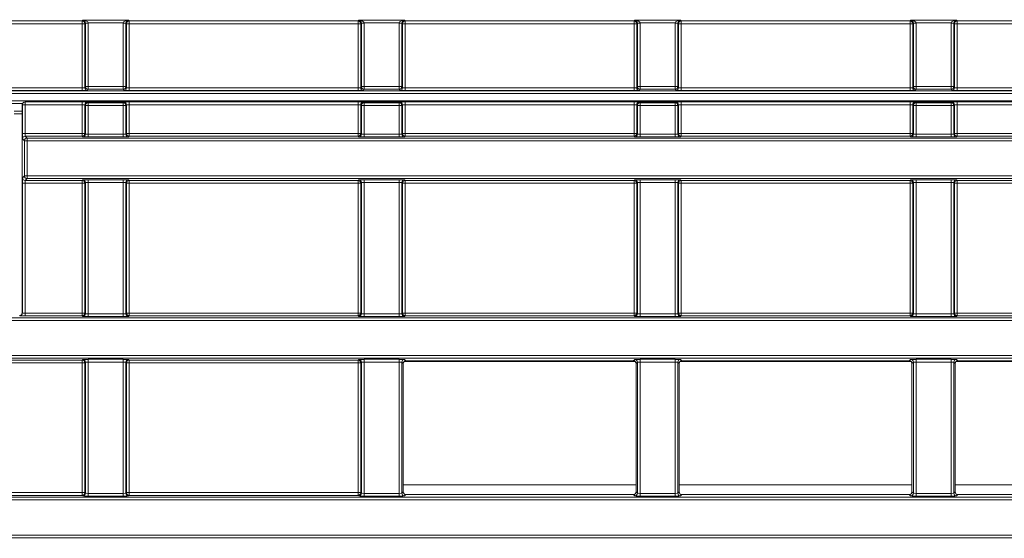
# Model space of a CAD drawing. Header units: millimetres. Extents: x 0 to 1118, y 0 to 864.
# Tile 132 of 256: x 231 to 249, y 443 to 453. Entities that reach past the tile are written whole.
import ezdxf

# ---------------------------------------------------------------- set-up
doc = ezdxf.new("R2010")
doc.units = ezdxf.units.MM
doc.styles.add('SLDTEXTSTYLE0', font='TXT', dxfattribs={"width": 0.605})
doc.dimstyles.new('SLDDIMSTYLE0', dxfattribs={"dimtxt": 3.175, "dimasz": 3.302, "dimexe": 0, "dimexo": 0.0625, "dimgap": 0.79375, "dimtad": 0, "dimtih": 1, "dimtoh": 1, "dimdec": 1, "dimlfac": 4, "dimrnd": 1e-09, "dimzin": 12, "dimdsep": 46, "dimtxsty": 'SLDTEXTSTYLE0', "dimsah": 1, "dimcen": 0.09, "dimadec": 0, "dimazin": 3, "dimtfac": 1, "dimtofl": 0, "dimtmove": 0, "dimatfit": 3, "dimfxl": 1, "dimfrac": 2, "dimtolj": 1, "dimtzin": 12, "dimarcsym": 0})

# ---------------------------------------------------------------- blocks, each defined once
blk = doc.blocks.new('_D_11')
at = {"color": 7, "linetype": 'Continuous', "lineweight": 0}
for p, q in [((93.377, 440.689), (93.377, 479.923)), ((315.67, 440.689), (315.67, 479.923)), ((93.377, 478.323), (199.067, 478.323)), ((315.67, 478.323), (209.981, 478.323))]:
    blk.add_line(p, q, dxfattribs=at)
for points in [[(93.377, 478.323), (96.679, 477.815), (96.679, 478.831)], [(315.67, 478.323), (312.368, 478.831), (312.368, 477.815)]]:
    blk.add_solid(points, dxfattribs=at)
at = {"color": 7, "linetype": 'Continuous', "lineweight": 0, "insert": (199.067, 479.98), "char_height": 3.175, "attachment_point": 1, "style": 'SLDTEXTSTYLE0'}
blk.add_mtext('889.2', dxfattribs=at)

msp = doc.modelspace()

# ---------------------------------------------------------------- linework, layer by layer
at = {"color": 9, "linetype": 'Continuous', "lineweight": 0}
for p, q in [((232.2742, 452.9149), (232.2873, 452.928)), ((232.2873, 452.928), (233.1355, 452.928)), ((233.1355, 452.928), (233.1486, 452.9149)), ((237.3992, 452.9149), (237.4123, 452.928)), ((237.4123, 452.928), (238.2605, 452.928)), ((238.2605, 452.928), (238.2736, 452.9149)), ((242.5242, 452.9149), (242.5373, 452.928)), ((242.5373, 452.928), (243.3855, 452.928)), ((243.3855, 452.928), (243.3986, 452.9149)), ((247.6492, 452.9149), (247.6623, 452.928)), ((247.6623, 452.928), (248.5105, 452.928)), ((248.5105, 452.928), (248.5236, 452.9149)), ((228.0236, 452.9149), (232.2742, 452.9149)), ((232.2742, 452.8649), (228.0236, 452.8649)), ((232.2742, 452.8649), (232.2742, 452.9149)), ((232.3242, 452.8649), (232.2742, 452.8649)), ((232.2742, 451.6706), (232.2742, 452.8649)), ((232.3355, 452.8763), (232.3242, 452.8649)), ((232.3242, 452.8649), (232.3242, 451.6741)), ((232.3355, 452.8771), (232.3855, 452.878)), ((232.3355, 451.6968), (232.3355, 452.8763)), ((232.3355, 452.8763), (232.3855, 452.8763)), ((233.0373, 452.878), (232.3855, 452.878)), ((232.3855, 452.8763), (232.3855, 451.6968)), ((233.0873, 452.8771), (233.0373, 452.878)), ((233.0373, 451.6968), (233.0373, 452.8763)), ((233.0873, 452.8763), (233.0373, 452.8763)), ((233.0986, 452.8649), (233.0873, 452.8763)), ((233.0873, 452.8763), (233.0873, 451.6968)), ((233.0986, 451.6741), (233.0986, 452.8649)), ((233.1486, 452.8649), (233.0986, 452.8649)), ((233.1486, 452.9149), (237.3992, 452.9149)), ((233.1486, 452.9149), (233.1486, 452.8649)), ((237.3992, 452.8649), (233.1486, 452.8649)), ((233.1486, 452.8649), (233.1486, 451.6706)), ((237.3992, 452.8649), (237.3992, 452.9149)), ((237.4492, 452.8649), (237.3992, 452.8649)), ((237.3992, 451.6706), (237.3992, 452.8649)), ((237.4605, 452.8763), (237.4492, 452.8649)), ((237.4492, 452.8649), (237.4492, 451.6741)), ((237.4605, 452.8771), (237.5105, 452.878)), ((237.4605, 452.8763), (237.5105, 452.8763)), ((237.4605, 451.6968), (237.4605, 452.8763)), ((238.1623, 452.878), (237.5105, 452.878)), ((237.5105, 452.8763), (237.5105, 451.6968)), ((238.2123, 452.8771), (238.1623, 452.878)), ((238.1623, 451.6968), (238.1623, 452.8763)), ((238.2123, 452.8763), (238.1623, 452.8763)), ((238.2236, 452.8649), (238.2123, 452.8763)), ((238.2123, 452.8763), (238.2123, 451.6968)), ((238.2236, 451.6741), (238.2236, 452.8649)), ((238.2736, 452.8649), (238.2236, 452.8649)), ((238.2736, 452.9149), (242.5242, 452.9149)), ((238.2736, 452.9149), (238.2736, 452.8649)), ((242.5242, 452.8649), (238.2736, 452.8649)), ((238.2736, 452.8649), (238.2736, 451.6706)), ((242.5242, 452.8649), (242.5242, 452.9149)), ((242.5242, 451.6706), (242.5242, 452.8649)), ((242.5742, 452.8649), (242.5242, 452.8649)), ((242.5855, 452.8763), (242.5742, 452.8649)), ((242.5742, 452.8649), (242.5742, 451.6741)), ((242.5855, 452.8771), (242.6355, 452.878)), ((242.5855, 452.8763), (242.6355, 452.8763)), ((242.5855, 451.6968), (242.5855, 452.8763)), ((243.2873, 452.878), (242.6355, 452.878)), ((242.6355, 452.8763), (242.6355, 451.6968)), ((243.3373, 452.8771), (243.2873, 452.878)), ((243.3373, 452.8763), (243.2873, 452.8763)), ((243.2873, 451.6968), (243.2873, 452.8763)), ((243.3486, 452.8649), (243.3373, 452.8763)), ((243.3373, 452.8763), (243.3373, 451.6968)), ((243.3486, 451.6741), (243.3486, 452.8649)), ((243.3986, 452.8649), (243.3486, 452.8649)), ((243.3986, 452.9149), (247.6492, 452.9149)), ((243.3986, 452.9149), (243.3986, 452.8649)), ((243.3986, 452.8649), (243.3986, 451.6706)), ((247.6492, 452.8649), (243.3986, 452.8649)), ((247.6492, 452.8649), (247.6492, 452.9149)), ((247.6492, 451.6706), (247.6492, 452.8649)), ((247.6992, 452.8649), (247.6492, 452.8649)), ((247.7105, 452.8763), (247.6992, 452.8649)), ((247.6992, 452.8649), (247.6992, 451.6741)), ((247.7105, 452.8771), (247.7605, 452.878)), ((247.7105, 452.8763), (247.7605, 452.8763)), ((247.7105, 451.6968), (247.7105, 452.8763)), ((248.4123, 452.878), (247.7605, 452.878)), ((247.7605, 452.8763), (247.7605, 451.6968)), ((248.4623, 452.8771), (248.4123, 452.878)), ((248.4123, 451.6968), (248.4123, 452.8763)), ((248.4623, 452.8763), (248.4123, 452.8763)), ((248.4736, 452.8649), (248.4623, 452.8763)), ((248.4623, 452.8763), (248.4623, 451.6968)), ((248.4736, 451.6741), (248.4736, 452.8649)), ((248.5236, 452.8649), (248.4736, 452.8649)), ((248.5236, 452.9149), (252.7742, 452.9149)), ((248.5236, 452.9149), (248.5236, 452.8649)), ((248.5236, 452.8649), (248.5236, 451.6706)), ((252.7742, 452.8649), (248.5236, 452.8649)), ((230.862, 451.6706), (232.2742, 451.6706)), ((232.2742, 451.6706), (232.2742, 451.6207)), ((232.3242, 451.6741), (232.3355, 451.6968)), ((232.3355, 451.6968), (232.3855, 451.6968)), ((232.3855, 451.6469), (232.3742, 451.6241)), ((232.3855, 451.6968), (233.0373, 451.6968)), ((232.3855, 451.6469), (232.3855, 451.6968)), ((233.0373, 451.6469), (232.3855, 451.6469)), ((233.0373, 451.6469), (233.0373, 451.6968)), ((233.0873, 451.6968), (233.0373, 451.6968)), ((233.0486, 451.6241), (233.0373, 451.6469)), ((233.0873, 451.6968), (233.0986, 451.6741)), ((233.1486, 451.6207), (233.1486, 451.6706)), ((233.1486, 451.6706), (237.3992, 451.6706)), ((237.3992, 451.6207), (237.3992, 451.6706)), ((237.4492, 451.6741), (237.4605, 451.6968)), ((237.4605, 451.6968), (237.5105, 451.6968)), ((237.5105, 451.6469), (237.4992, 451.6241)), ((237.5105, 451.6469), (237.5105, 451.6968)), ((237.5105, 451.6968), (238.1623, 451.6968)), ((238.1623, 451.6469), (237.5105, 451.6469)), ((238.1623, 451.6469), (238.1623, 451.6968)), ((238.2123, 451.6968), (238.1623, 451.6968)), ((238.1736, 451.6241), (238.1623, 451.6469)), ((238.2123, 451.6968), (238.2236, 451.6741)), ((238.2736, 451.6207), (238.2736, 451.6706)), ((238.2736, 451.6706), (242.5242, 451.6706)), ((242.5242, 451.6207), (242.5242, 451.6706)), ((242.5742, 451.6741), (242.5855, 451.6968)), ((242.5855, 451.6968), (242.6355, 451.6968)), ((242.6355, 451.6469), (242.6242, 451.6241)), ((242.6355, 451.6968), (243.2873, 451.6968)), ((242.6355, 451.6469), (242.6355, 451.6968)), ((243.2873, 451.6469), (242.6355, 451.6469)), ((243.2873, 451.6469), (243.2873, 451.6968)), ((243.3373, 451.6968), (243.2873, 451.6968)), ((243.2986, 451.6241), (243.2873, 451.6469)), ((243.3373, 451.6968), (243.3486, 451.6741)), ((243.3986, 451.6207), (243.3986, 451.6706)), ((243.3986, 451.6706), (247.6492, 451.6706)), ((247.6492, 451.6207), (247.6492, 451.6706)), ((247.6992, 451.6741), (247.7105, 451.6968)), ((247.7105, 451.6968), (247.7605, 451.6968)), ((247.7605, 451.6469), (247.7492, 451.6241)), ((247.7605, 451.6469), (247.7605, 451.6968)), ((247.7605, 451.6968), (248.4123, 451.6968)), ((248.4123, 451.6469), (247.7605, 451.6469)), ((248.4623, 451.6968), (248.4123, 451.6968)), ((248.4123, 451.6469), (248.4123, 451.6968)), ((248.4236, 451.6241), (248.4123, 451.6469)), ((248.4623, 451.6968), (248.4736, 451.6741)), ((248.5236, 451.6207), (248.5236, 451.6706)), ((248.5236, 451.6706), (252.7742, 451.6706)), ((232.2742, 451.6207), (230.862, 451.6207)), ((230.8674, 451.6153), (282.0381, 451.6153)), ((282.0381, 451.5653), (230.8674, 451.5653)), ((237.3992, 451.6207), (233.1486, 451.6207)), ((242.5242, 451.6207), (238.2736, 451.6207)), ((247.6492, 451.6207), (243.3986, 451.6207)), ((252.7742, 451.6207), (248.5236, 451.6207)), ((230.8674, 451.4292), (281.802, 451.4292)), ((231.1661, 451.3792), (230.8708, 451.3792)), ((231.1649, 451.3601), (231.1627, 451.3623)), ((231.1649, 450.8248), (231.1649, 451.3601)), ((231.2149, 451.3601), (231.1649, 451.3601)), ((231.2136, 451.4114), (231.2149, 451.4101)), ((231.2149, 451.4101), (232.2742, 451.4101)), ((231.2149, 451.3601), (231.2149, 451.4101)), ((232.2742, 451.3601), (231.2149, 451.3601)), ((231.2149, 451.3601), (231.2149, 450.8248)), ((232.2742, 451.3601), (232.2742, 451.4101)), ((232.2742, 450.8248), (232.2742, 451.3601)), ((232.3355, 451.347), (232.3242, 451.3584)), ((232.3242, 451.3584), (232.3242, 450.8248)), ((232.3855, 451.347), (232.3355, 451.347)), ((232.3355, 450.8135), (232.3355, 451.347)), ((232.3742, 451.4084), (232.3855, 451.397)), ((232.3855, 451.347), (232.3855, 451.397)), ((232.3855, 451.397), (233.0373, 451.397)), ((232.3855, 451.347), (232.3855, 450.8118)), ((233.0373, 451.347), (232.3855, 451.347)), ((233.0373, 451.397), (233.0486, 451.4084)), ((233.0373, 451.347), (233.0373, 451.397)), ((233.0873, 451.347), (233.0373, 451.347)), ((233.0373, 450.8118), (233.0373, 451.347)), ((233.0986, 451.3584), (233.0873, 451.347)), ((233.0873, 451.347), (233.0873, 450.8135)), ((233.0986, 450.8248), (233.0986, 451.3584)), ((233.1486, 451.4101), (237.3992, 451.4101)), ((233.1486, 451.3601), (233.1486, 451.4101)), ((233.1486, 451.3601), (233.1486, 450.8248)), ((237.3992, 451.3601), (233.1486, 451.3601)), ((237.3992, 451.3601), (237.3992, 451.4101)), ((237.3992, 450.8248), (237.3992, 451.3601)), ((237.4605, 451.347), (237.4492, 451.3584)), ((237.4492, 451.3584), (237.4492, 450.8248)), ((237.4605, 450.8135), (237.4605, 451.347)), ((237.5105, 451.347), (237.4605, 451.347)), ((237.4992, 451.4084), (237.5105, 451.397)), ((237.5105, 451.347), (237.5105, 451.397)), ((237.5105, 451.397), (238.1623, 451.397)), ((238.1623, 451.347), (237.5105, 451.347)), ((237.5105, 451.347), (237.5105, 450.8118)), ((238.1623, 451.397), (238.1736, 451.4084)), ((238.1623, 451.347), (238.1623, 451.397)), ((238.1623, 450.8118), (238.1623, 451.347)), ((238.2123, 451.347), (238.1623, 451.347)), ((238.2236, 451.3584), (238.2123, 451.347)), ((238.2123, 451.347), (238.2123, 450.8135)), ((238.2236, 450.8248), (238.2236, 451.3584)), ((238.2736, 451.4101), (242.5242, 451.4101)), ((238.2736, 451.3601), (238.2736, 451.4101)), ((238.2736, 451.3601), (238.2736, 450.8248)), ((242.5242, 451.3601), (238.2736, 451.3601)), ((242.5242, 451.3601), (242.5242, 451.4101)), ((242.5242, 450.8248), (242.5242, 451.3601)), ((242.5855, 451.347), (242.5742, 451.3584)), ((242.5742, 451.3584), (242.5742, 450.8248)), ((242.6355, 451.347), (242.5855, 451.347)), ((242.5855, 450.8135), (242.5855, 451.347)), ((242.6242, 451.4084), (242.6355, 451.397)), ((242.6355, 451.347), (242.6355, 451.397)), ((242.6355, 451.397), (243.2873, 451.397)), ((243.2873, 451.347), (242.6355, 451.347)), ((242.6355, 451.347), (242.6355, 450.8118)), ((243.2873, 451.397), (243.2986, 451.4084)), ((243.2873, 451.347), (243.2873, 451.397)), ((243.3373, 451.347), (243.2873, 451.347)), ((243.2873, 450.8118), (243.2873, 451.347)), ((243.3486, 451.3584), (243.3373, 451.347)), ((243.3373, 451.347), (243.3373, 450.8135)), ((243.3486, 450.8248), (243.3486, 451.3584)), ((243.3986, 451.4101), (247.6492, 451.4101)), ((243.3986, 451.3601), (243.3986, 451.4101)), ((243.3986, 451.3601), (243.3986, 450.8248)), ((247.6492, 451.3601), (243.3986, 451.3601)), ((247.6492, 451.3601), (247.6492, 451.4101)), ((247.6492, 450.8248), (247.6492, 451.3601)), ((247.7105, 451.347), (247.6992, 451.3584)), ((247.6992, 451.3584), (247.6992, 450.8248)), ((247.7105, 450.8135), (247.7105, 451.347)), ((247.7605, 451.347), (247.7105, 451.347)), ((247.7492, 451.4084), (247.7605, 451.397)), ((247.7605, 451.347), (247.7605, 451.397)), ((247.7605, 451.397), (248.4123, 451.397)), ((247.7605, 451.347), (247.7605, 450.8118)), ((248.4123, 451.347), (247.7605, 451.347)), ((248.4123, 451.397), (248.4236, 451.4084)), ((248.4123, 451.347), (248.4123, 451.397)), ((248.4623, 451.347), (248.4123, 451.347)), ((248.4123, 450.8118), (248.4123, 451.347)), ((248.4736, 451.3584), (248.4623, 451.347)), ((248.4623, 451.347), (248.4623, 450.8135)), ((248.4736, 450.8248), (248.4736, 451.3584)), ((248.5236, 451.4101), (252.7742, 451.4101)), ((248.5236, 451.3601), (248.5236, 451.4101)), ((248.5236, 451.3601), (248.5236, 450.8248)), ((252.7742, 451.3601), (248.5236, 451.3601)), ((231.0097, 451.2403), (231.1614, 451.2403)), ((231.1614, 451.1903), (231.0097, 451.1903)), ((231.2149, 450.8248), (231.1649, 450.8248)), ((231.2149, 450.8248), (232.2742, 450.8248)), ((231.2166, 450.7749), (231.252, 450.7395)), ((232.2742, 450.7749), (231.2166, 450.7749)), ((231.252, 450.7395), (231.252, 450.6895)), ((231.252, 450.7395), (281.525, 450.7395)), ((232.2742, 450.7749), (232.2742, 450.8248)), ((232.3242, 450.8248), (232.2742, 450.8248)), ((232.2856, 450.7635), (232.2742, 450.7749)), ((232.3242, 450.8248), (232.3355, 450.8135)), ((232.3855, 450.7618), (232.3855, 450.8118)), ((232.3855, 450.8118), (233.0373, 450.8118)), ((233.0373, 450.7618), (232.3855, 450.7618)), ((233.0373, 450.7618), (233.0373, 450.8118)), ((233.0873, 450.8135), (233.0986, 450.8248)), ((233.1486, 450.8248), (233.0986, 450.8248)), ((233.1486, 450.7749), (233.1373, 450.7635)), ((233.1486, 450.7749), (233.1486, 450.8248)), ((233.1486, 450.8248), (237.3992, 450.8248)), ((237.3992, 450.7749), (233.1486, 450.7749)), ((237.3992, 450.7749), (237.3992, 450.8248)), ((237.4492, 450.8248), (237.3992, 450.8248)), ((237.4106, 450.7635), (237.3992, 450.7749)), ((237.4492, 450.8248), (237.4605, 450.8135)), ((237.5105, 450.7618), (237.5105, 450.8118)), ((237.5105, 450.8118), (238.1623, 450.8118)), ((238.1623, 450.7618), (237.5105, 450.7618)), ((238.1623, 450.7618), (238.1623, 450.8118)), ((238.2123, 450.8135), (238.2236, 450.8248)), ((238.2736, 450.8248), (238.2236, 450.8248)), ((238.2736, 450.7749), (238.2623, 450.7635)), ((238.2736, 450.7749), (238.2736, 450.8248)), ((238.2736, 450.8248), (242.5242, 450.8248)), ((242.5242, 450.7749), (238.2736, 450.7749)), ((242.5242, 450.7749), (242.5242, 450.8248)), ((242.5742, 450.8248), (242.5242, 450.8248)), ((242.5356, 450.7635), (242.5242, 450.7749)), ((242.5742, 450.8248), (242.5855, 450.8135)), ((242.6355, 450.7618), (242.6355, 450.8118)), ((242.6355, 450.8118), (243.2873, 450.8118)), ((243.2873, 450.7618), (242.6355, 450.7618)), ((243.2873, 450.7618), (243.2873, 450.8118)), ((243.3373, 450.8135), (243.3486, 450.8248)), ((243.3986, 450.8248), (243.3486, 450.8248)), ((243.3986, 450.7749), (243.3873, 450.7635)), ((243.3986, 450.7749), (243.3986, 450.8248)), ((243.3986, 450.8248), (247.6492, 450.8248)), ((247.6492, 450.7749), (243.3986, 450.7749)), ((247.6492, 450.7749), (247.6492, 450.8248)), ((247.6992, 450.8248), (247.6492, 450.8248)), ((247.6606, 450.7635), (247.6492, 450.7749)), ((247.6992, 450.8248), (247.7105, 450.8135)), ((247.7605, 450.7618), (247.7605, 450.8118)), ((247.7605, 450.8118), (248.4123, 450.8118)), ((248.4123, 450.7618), (247.7605, 450.7618)), ((248.4123, 450.7618), (248.4123, 450.8118)), ((248.4623, 450.8135), (248.4736, 450.8248)), ((248.5236, 450.8248), (248.4736, 450.8248)), ((248.5236, 450.7749), (248.5123, 450.7635)), ((248.5236, 450.7749), (248.5236, 450.8248)), ((248.5236, 450.8248), (252.7742, 450.8248)), ((252.7742, 450.7749), (248.5236, 450.7749)), ((231.202, 450.6895), (231.1666, 450.7249)), ((231.252, 450.6895), (231.202, 450.6895)), ((231.202, 450.0378), (231.202, 450.6895)), ((231.252, 450.6895), (231.252, 450.0378)), ((281.525, 450.6895), (231.252, 450.6895)), ((231.1666, 450.0024), (231.202, 450.0378)), ((231.202, 450.0378), (231.252, 450.0378)), ((231.252, 450.0378), (281.525, 450.0378)), ((231.252, 450.0378), (231.252, 449.9878)), ((231.1649, 447.4905), (231.1649, 449.9024)), ((231.1649, 449.9024), (231.2149, 449.9024)), ((232.2742, 449.9024), (231.2149, 449.9024)), ((231.2149, 449.9024), (231.2149, 447.4887)), ((231.252, 449.9878), (231.2166, 449.9524)), ((231.2166, 449.9524), (232.2742, 449.9524)), ((281.525, 449.9878), (231.252, 449.9878)), ((232.2742, 449.9524), (232.2856, 449.9638)), ((232.2742, 449.9024), (232.2742, 449.9524)), ((232.2742, 449.9024), (232.3242, 449.9024)), ((232.2742, 447.4887), (232.2742, 449.9024)), ((232.3355, 449.9138), (232.3242, 449.9024)), ((232.3242, 449.9024), (232.3242, 447.4887)), ((232.3355, 447.4774), (232.3355, 449.9138)), ((232.3855, 449.9655), (233.0373, 449.9655)), ((232.3855, 449.9155), (232.3855, 449.9655)), ((233.0373, 449.9155), (232.3855, 449.9155)), ((232.3855, 449.9155), (232.3855, 447.4756)), ((233.0373, 449.9155), (233.0373, 449.9655)), ((233.0373, 447.4756), (233.0373, 449.9155)), ((233.0873, 449.9138), (233.0873, 447.4774)), ((233.0986, 449.9024), (233.0873, 449.9138)), ((233.0986, 447.4887), (233.0986, 449.9024)), ((233.0986, 449.9024), (233.1486, 449.9024)), ((233.1373, 449.9638), (233.1486, 449.9524)), ((233.1486, 449.9524), (237.3992, 449.9524)), ((233.1486, 449.9024), (233.1486, 449.9524)), ((233.1486, 449.9024), (233.1486, 447.4887)), ((237.3992, 449.9024), (233.1486, 449.9024)), ((237.3992, 449.9524), (237.4106, 449.9638)), ((237.3992, 449.9024), (237.3992, 449.9524)), ((237.3992, 449.9024), (237.4492, 449.9024)), ((237.3992, 447.4887), (237.3992, 449.9024)), ((237.4605, 449.9138), (237.4492, 449.9024)), ((237.4492, 449.9024), (237.4492, 447.4887)), ((237.4605, 447.4774), (237.4605, 449.9138)), ((237.5105, 449.9655), (238.1623, 449.9655)), ((237.5105, 449.9155), (237.5105, 449.9655)), ((238.1623, 449.9155), (237.5105, 449.9155)), ((237.5105, 449.9155), (237.5105, 447.4756)), ((238.1623, 449.9155), (238.1623, 449.9655)), ((238.1623, 447.4756), (238.1623, 449.9155)), ((238.2123, 449.9138), (238.2123, 447.4774)), ((238.2236, 449.9024), (238.2123, 449.9138)), ((238.2236, 447.4887), (238.2236, 449.9024)), ((238.2236, 449.9024), (238.2736, 449.9024)), ((238.2623, 449.9638), (238.2736, 449.9524)), ((238.2736, 449.9524), (242.5242, 449.9524)), ((238.2736, 449.9024), (238.2736, 449.9524)), ((238.2736, 449.9024), (238.2736, 447.4887)), ((242.5242, 449.9024), (238.2736, 449.9024)), ((242.5242, 449.9524), (242.5356, 449.9638)), ((242.5242, 449.9024), (242.5242, 449.9524)), ((242.5242, 447.4887), (242.5242, 449.9024)), ((242.5242, 449.9024), (242.5742, 449.9024)), ((242.5855, 449.9138), (242.5742, 449.9024)), ((242.5742, 449.9024), (242.5742, 447.4887)), ((242.5855, 447.4774), (242.5855, 449.9138)), ((242.6355, 449.9655), (243.2873, 449.9655)), ((242.6355, 449.9155), (242.6355, 449.9655)), ((243.2873, 449.9155), (242.6355, 449.9155)), ((242.6355, 449.9155), (242.6355, 447.4756)), ((243.2873, 449.9155), (243.2873, 449.9655)), ((243.2873, 447.4756), (243.2873, 449.9155)), ((243.3373, 449.9138), (243.3373, 447.4774)), ((243.3486, 449.9024), (243.3373, 449.9138)), ((243.3486, 447.4887), (243.3486, 449.9024)), ((243.3486, 449.9024), (243.3986, 449.9024)), ((243.3873, 449.9638), (243.3986, 449.9524)), ((243.3986, 449.9524), (247.6492, 449.9524)), ((243.3986, 449.9024), (243.3986, 449.9524)), ((247.6492, 449.9024), (243.3986, 449.9024)), ((243.3986, 449.9024), (243.3986, 447.4887)), ((247.6492, 449.9524), (247.6606, 449.9638)), ((247.6492, 449.9024), (247.6492, 449.9524)), ((247.6492, 449.9024), (247.6992, 449.9024)), ((247.6492, 447.4887), (247.6492, 449.9024)), ((247.7105, 449.9138), (247.6992, 449.9024)), ((247.6992, 449.9024), (247.6992, 447.4887)), ((247.7105, 447.4774), (247.7105, 449.9138)), ((247.7605, 449.9655), (248.4123, 449.9655)), ((247.7605, 449.9155), (247.7605, 449.9655)), ((248.4123, 449.9155), (247.7605, 449.9155)), ((247.7605, 449.9155), (247.7605, 447.4756)), ((248.4123, 449.9155), (248.4123, 449.9655)), ((248.4123, 447.4756), (248.4123, 449.9155)), ((248.4623, 449.9138), (248.4623, 447.4774)), ((248.4736, 449.9024), (248.4623, 449.9138)), ((248.4736, 447.4887), (248.4736, 449.9024)), ((248.4736, 449.9024), (248.5236, 449.9024)), ((248.5123, 449.9638), (248.5236, 449.9524)), ((248.5236, 449.9524), (252.7742, 449.9524)), ((248.5236, 449.9024), (248.5236, 449.9524)), ((248.5236, 449.9024), (248.5236, 447.4887)), ((252.7742, 449.9024), (248.5236, 449.9024)), ((231.1614, 447.494), (231.1649, 447.4905)), ((231.2149, 447.4387), (231.2149, 447.4887)), ((231.2149, 447.4887), (232.2742, 447.4887)), ((232.2742, 447.4387), (231.2149, 447.4387)), ((232.2742, 447.4387), (232.2742, 447.4887)), ((232.2742, 447.4887), (232.3242, 447.4887)), ((232.2856, 447.4274), (232.2742, 447.4387)), ((232.3242, 447.4887), (232.3355, 447.4774)), ((232.3855, 447.4257), (232.3855, 447.4756)), ((232.3855, 447.4756), (233.0373, 447.4756)), ((233.0373, 447.4257), (233.0373, 447.4756)), ((233.0873, 447.4774), (233.0986, 447.4887)), ((233.0986, 447.4887), (233.1486, 447.4887)), ((233.1486, 447.4387), (233.1373, 447.4274)), ((233.1486, 447.4387), (233.1486, 447.4887)), ((233.1486, 447.4887), (237.3992, 447.4887)), ((237.3992, 447.4387), (233.1486, 447.4387)), ((237.3992, 447.4387), (237.3992, 447.4887)), ((237.3992, 447.4887), (237.4492, 447.4887)), ((237.4106, 447.4274), (237.3992, 447.4387)), ((237.4492, 447.4887), (237.4605, 447.4774)), ((237.5105, 447.4257), (237.5105, 447.4756)), ((237.5105, 447.4756), (238.1623, 447.4756)), ((238.1623, 447.4257), (238.1623, 447.4756)), ((238.2123, 447.4774), (238.2236, 447.4887)), ((238.2236, 447.4887), (238.2736, 447.4887)), ((238.2736, 447.4387), (238.2623, 447.4274)), ((238.2736, 447.4387), (238.2736, 447.4887)), ((238.2736, 447.4887), (242.5242, 447.4887)), ((242.5242, 447.4387), (238.2736, 447.4387)), ((242.5242, 447.4387), (242.5242, 447.4887)), ((242.5242, 447.4887), (242.5742, 447.4887)), ((242.5356, 447.4274), (242.5242, 447.4387)), ((242.5742, 447.4887), (242.5855, 447.4774)), ((242.6355, 447.4257), (242.6355, 447.4756)), ((242.6355, 447.4756), (243.2873, 447.4756)), ((243.2873, 447.4257), (243.2873, 447.4756)), ((243.3373, 447.4774), (243.3486, 447.4887)), ((243.3486, 447.4887), (243.3986, 447.4887)), ((243.3986, 447.4387), (243.3873, 447.4274)), ((243.3986, 447.4387), (243.3986, 447.4887)), ((243.3986, 447.4887), (247.6492, 447.4887)), ((247.6492, 447.4387), (243.3986, 447.4387)), ((247.6492, 447.4387), (247.6492, 447.4887)), ((247.6492, 447.4887), (247.6992, 447.4887)), ((247.6606, 447.4274), (247.6492, 447.4387)), ((247.6992, 447.4887), (247.7105, 447.4774)), ((247.7605, 447.4257), (247.7605, 447.4756)), ((247.7605, 447.4756), (248.4123, 447.4756)), ((248.4123, 447.4257), (248.4123, 447.4756)), ((248.4623, 447.4774), (248.4736, 447.4887)), ((248.4736, 447.4887), (248.5236, 447.4887)), ((248.5236, 447.4387), (248.5123, 447.4274)), ((248.5236, 447.4387), (248.5236, 447.4887)), ((248.5236, 447.4887), (252.7742, 447.4887)), ((252.7742, 447.4387), (248.5236, 447.4387)), ((228.9614, 447.4034), (281.525, 447.4034)), ((281.525, 447.3534), (228.9614, 447.3534)), ((233.0373, 447.4257), (232.3855, 447.4257)), ((238.1623, 447.4257), (237.5105, 447.4257)), ((243.2873, 447.4257), (242.6355, 447.4257)), ((248.4123, 447.4257), (247.7605, 447.4257)), ((230.3346, 446.7016), (281.525, 446.7016)), ((232.2742, 446.5663), (230.7157, 446.5663)), ((232.2742, 446.6163), (232.2856, 446.6277)), ((232.2742, 446.6163), (232.2742, 446.5663)), ((232.3242, 446.5663), (232.2742, 446.5663)), ((232.2742, 444.1526), (232.2742, 446.5663)), ((232.3355, 446.5777), (232.3242, 446.5663)), ((232.3242, 446.5663), (232.3242, 444.1526)), ((232.3355, 444.1412), (232.3355, 446.5777)), ((232.3855, 446.6294), (233.0373, 446.6294)), ((232.3855, 446.6294), (232.3855, 446.5794)), ((233.0373, 446.5794), (232.3855, 446.5794)), ((232.3855, 446.5794), (232.3855, 444.1395)), ((233.0373, 446.6294), (233.0373, 446.5794)), ((233.0373, 444.1395), (233.0373, 446.5794)), ((233.0873, 446.5777), (233.0873, 444.1412)), ((233.0986, 446.5663), (233.0873, 446.5777)), ((233.0986, 444.1526), (233.0986, 446.5663)), ((233.1486, 446.5663), (233.0986, 446.5663)), ((233.1373, 446.6277), (233.1486, 446.6163)), ((233.1486, 446.6163), (237.3992, 446.6163)), ((233.1486, 446.6163), (233.1486, 446.5663)), ((233.1486, 446.5663), (233.1486, 444.1526)), ((237.3992, 446.5663), (233.1486, 446.5663)), ((237.3992, 446.6163), (237.4106, 446.6277)), ((237.3992, 446.6163), (237.3992, 446.5663)), ((237.3992, 444.1526), (237.3992, 446.5663)), ((237.4492, 446.5663), (237.3992, 446.5663)), ((237.4605, 446.5777), (237.4492, 446.5663)), ((237.4492, 446.5663), (237.4492, 444.1526)), ((237.4605, 444.1412), (237.4605, 446.5777)), ((237.5105, 446.6294), (238.1623, 446.6294)), ((237.5105, 446.5794), (237.5105, 446.6294)), ((238.1623, 446.5794), (237.5105, 446.5794)), ((237.5105, 446.5794), (237.5105, 444.1395)), ((238.1623, 446.5794), (238.1623, 446.6294)), ((238.1623, 444.1395), (238.1623, 446.5794)), ((238.2123, 446.5777), (238.2123, 444.1412)), ((238.2376, 446.5523), (238.2123, 446.5777)), ((238.2623, 446.6277), (238.2876, 446.6023)), ((242.5102, 446.6023), (242.5356, 446.6277)), ((242.5855, 446.5777), (242.5602, 446.5523)), ((242.5855, 444.1412), (242.5855, 446.5777)), ((242.6355, 446.6294), (243.2873, 446.6294)), ((242.6355, 446.5794), (242.6355, 446.6294)), ((243.2873, 446.5794), (242.6355, 446.5794)), ((242.6355, 446.5794), (242.6355, 444.1395)), ((243.2873, 446.5794), (243.2873, 446.6294)), ((243.2873, 444.1395), (243.2873, 446.5794)), ((243.3373, 446.5777), (243.3373, 444.1412)), ((243.3626, 446.5523), (243.3373, 446.5777)), ((243.3873, 446.6277), (243.4126, 446.6023)), ((247.6352, 446.6023), (247.6606, 446.6277)), ((247.7105, 446.5777), (247.6852, 446.5523)), ((247.7105, 444.1412), (247.7105, 446.5777)), ((247.7605, 446.6294), (248.4123, 446.6294)), ((247.7605, 446.5794), (247.7605, 446.6294)), ((248.4123, 446.5794), (247.7605, 446.5794)), ((247.7605, 446.5794), (247.7605, 444.1395)), ((248.4123, 446.5794), (248.4123, 446.6294)), ((248.4123, 444.1395), (248.4123, 446.5794)), ((248.4623, 446.5777), (248.4623, 444.1412)), ((248.4876, 446.5523), (248.4623, 446.5777)), ((248.5123, 446.6277), (248.5376, 446.6023)), ((230.7157, 444.1526), (232.2742, 444.1526)), ((232.2742, 444.1526), (232.2742, 444.1026)), ((232.3242, 444.1526), (232.2742, 444.1526)), ((232.3242, 444.1526), (232.3355, 444.1412)), ((233.0873, 444.1412), (233.0986, 444.1526)), ((233.1486, 444.1526), (233.0986, 444.1526)), ((233.1486, 444.1526), (233.1486, 444.1026)), ((233.1486, 444.1526), (237.3992, 444.1526)), ((237.3992, 444.1526), (237.3992, 444.1026)), ((237.4492, 444.1526), (237.3992, 444.1526)), ((237.4492, 444.1526), (237.4605, 444.1412)), ((238.2123, 444.1412), (238.2376, 444.1666)), ((238.2376, 444.2987), (242.5602, 444.2987)), ((242.5602, 444.1666), (242.5855, 444.1412)), ((243.3373, 444.1412), (243.3626, 444.1666)), ((243.3626, 444.2987), (247.6852, 444.2987)), ((247.6852, 444.1666), (247.7105, 444.1412)), ((248.4623, 444.1412), (248.4876, 444.1666)), ((248.4876, 444.2987), (252.8102, 444.2987)), ((283.4902, 444.0173), (230.3346, 444.0173)), ((232.2856, 444.0913), (232.2742, 444.1026)), ((232.3855, 444.1395), (233.0373, 444.1395)), ((232.3855, 444.1395), (232.3855, 444.0895)), ((233.0373, 444.0895), (232.3855, 444.0895)), ((233.0373, 444.1395), (233.0373, 444.0895)), ((233.1486, 444.1026), (233.1373, 444.0913)), ((237.3992, 444.1026), (233.1486, 444.1026)), ((237.4106, 444.0913), (237.3992, 444.1026)), ((237.5105, 444.0895), (237.5105, 444.1395)), ((237.5105, 444.1395), (238.1623, 444.1395)), ((238.1623, 444.0895), (237.5105, 444.0895)), ((238.1623, 444.0895), (238.1623, 444.1395)), ((238.2876, 444.1166), (238.2623, 444.0913)), ((242.5356, 444.0913), (242.5102, 444.1166)), ((242.6355, 444.0895), (242.6355, 444.1395)), ((242.6355, 444.1395), (243.2873, 444.1395)), ((243.2873, 444.0895), (242.6355, 444.0895)), ((243.2873, 444.0895), (243.2873, 444.1395)), ((243.4126, 444.1166), (243.3873, 444.0913)), ((247.6606, 444.0913), (247.6352, 444.1166)), ((247.7605, 444.0895), (247.7605, 444.1395)), ((247.7605, 444.1395), (248.4123, 444.1395)), ((248.4123, 444.0895), (247.7605, 444.0895)), ((248.4123, 444.0895), (248.4123, 444.1395)), ((248.5376, 444.1166), (248.5123, 444.0913)), ((228.9614, 443.3655), (283.4902, 443.3655)), ((283.4902, 443.3155), (228.9614, 443.3155))]:
    msp.add_line(p, q, dxfattribs=at)
at = {"color": 7, "linetype": 'Continuous', "lineweight": 15}
for p, q in [((231.1627, 451.3623), (231.1614, 451.2907)), ((231.1614, 447.494), (231.1614, 451.2907)), ((281.8342, 451.4114), (231.2136, 451.4114)), ((281.525, 446.6517), (230.5134, 446.6517)), ((230.6179, 446.6163), (232.2742, 446.6163)), ((238.2376, 444.1666), (238.2376, 446.5523)), ((238.2522, 446.5877), (242.5456, 446.5877)), ((238.2876, 446.6023), (242.5102, 446.6023)), ((242.5602, 446.5523), (242.5602, 444.1666)), ((243.3626, 444.1666), (243.3626, 446.5523)), ((243.3772, 446.5877), (247.6706, 446.5877)), ((243.4126, 446.6023), (247.6352, 446.6023)), ((247.6852, 446.5523), (247.6852, 444.1666)), ((248.4876, 444.1666), (248.4876, 446.5523)), ((248.5022, 446.5877), (252.7956, 446.5877)), ((248.5376, 446.6023), (252.7602, 446.6023)), ((230.5134, 444.0673), (283.4902, 444.0673)), ((232.2742, 444.1026), (230.6179, 444.1026)), ((238.2876, 444.1166), (242.5102, 444.1166)), ((243.4126, 444.1166), (247.6352, 444.1166)), ((248.5376, 444.1166), (252.7602, 444.1166))]:
    msp.add_line(p, q, dxfattribs=at)
at = {"color": 9, "linetype": 'Continuous', "lineweight": 0}
for centre, start, end in [((232.2742, 452.8649), 0.02044, 89.97956), ((233.1486, 452.8649), 90.02044, 179.97956), ((237.3992, 452.8649), 0.02044, 89.97956), ((238.2736, 452.8649), 90.02044, 179.97956), ((242.5242, 452.8649), 0.02044, 89.97956), ((243.3986, 452.8649), 90.02044, 179.97956), ((247.6492, 452.8649), 0.02044, 89.97956), ((248.5236, 452.8649), 90.02044, 179.97956), ((232.3742, 451.6741), 180.05396, 269.97223), ((232.3856, 451.6969), 180.05396, 269.97223), ((233.0372, 451.6969), 270.02777, 359.94604), ((233.0486, 451.6741), 270.02777, 359.94604), ((237.4992, 451.6741), 180.05396, 269.97223), ((237.5106, 451.6969), 180.05396, 269.97223), ((238.1622, 451.6969), 270.02777, 359.94604), ((238.1736, 451.6741), 270.02777, 359.94604), ((242.6242, 451.6741), 180.05396, 269.97223), ((242.6356, 451.6969), 180.05396, 269.97223), ((243.2872, 451.6969), 270.02777, 359.94604), ((243.2986, 451.6741), 270.02777, 359.94604), ((247.7492, 451.6741), 180.05396, 269.97223), ((247.7606, 451.6969), 180.05396, 269.97223), ((248.4122, 451.6969), 270.02777, 359.94604), ((248.4236, 451.6741), 270.02777, 359.94604), ((231.2149, 451.3601), 90.02044, 179.97956), ((232.3742, 451.3584), 90.02044, 179.97956), ((232.3856, 451.347), 90.02044, 179.97956), ((233.0372, 451.347), 0.02044, 89.97956), ((233.0486, 451.3584), 0.02044, 89.97956), ((237.4992, 451.3584), 90.02044, 179.97956), ((237.5106, 451.347), 90.02044, 179.97956), ((238.1622, 451.347), 0.02044, 89.97956), ((238.1736, 451.3584), 0.02044, 89.97956), ((242.6242, 451.3584), 90.02044, 179.97956), ((242.6356, 451.347), 90.02044, 179.97956), ((243.2872, 451.347), 0.02044, 89.97956), ((243.2986, 451.3584), 0.02044, 89.97956), ((247.7492, 451.3584), 90.02044, 179.97956), ((247.7606, 451.347), 90.02044, 179.97956), ((248.4122, 451.347), 0.02044, 89.97956), ((248.4236, 451.3584), 0.02044, 89.97956), ((231.2166, 450.7248), 90.02044, 179.97956), ((231.252, 450.6895), 90.02044, 179.97956), ((232.2742, 450.8249), 270.02044, 359.97956), ((232.2855, 450.8135), 270.02044, 359.97956), ((233.1373, 450.8135), 180.02044, 269.97956), ((233.1486, 450.8249), 180.02044, 269.97956), ((237.3992, 450.8249), 270.02044, 359.97956), ((237.4105, 450.8135), 270.02044, 359.97956), ((238.2623, 450.8135), 180.02044, 269.97956), ((238.2736, 450.8249), 180.02044, 269.97956), ((242.5242, 450.8249), 270.02044, 359.97956), ((242.5355, 450.8135), 270.02044, 359.97956), ((243.3873, 450.8135), 180.02044, 269.97956), ((243.3986, 450.8249), 180.02044, 269.97956), ((247.6492, 450.8249), 270.02044, 359.97956), ((247.6605, 450.8135), 270.02044, 359.97956), ((248.5123, 450.8135), 180.02044, 269.97956), ((248.5236, 450.8249), 180.02044, 269.97956), ((231.2166, 450.0024), 180.02044, 269.97956), ((231.252, 450.0378), 180.02044, 269.97956), ((232.2742, 449.9024), 0.02044, 89.97956), ((232.2855, 449.9138), 0.02044, 89.97956), ((233.1373, 449.9138), 90.02044, 179.97956), ((233.1486, 449.9024), 90.02044, 179.97956), ((237.3992, 449.9024), 0.02044, 89.97956), ((237.4105, 449.9138), 0.02044, 89.97956), ((238.2623, 449.9138), 90.02044, 179.97956), ((238.2736, 449.9024), 90.02044, 179.97956), ((242.5242, 449.9024), 0.02044, 89.97956), ((242.5355, 449.9138), 0.02044, 89.97956), ((243.3873, 449.9138), 90.02044, 179.97956), ((243.3986, 449.9024), 90.02044, 179.97956), ((247.6492, 449.9024), 0.02044, 89.97956), ((247.6605, 449.9138), 0.02044, 89.97956), ((248.5123, 449.9138), 90.02044, 179.97956), ((248.5236, 449.9024), 90.02044, 179.97956), ((231.1149, 447.4905), 270.02044, 359.97956), ((232.2742, 447.4888), 270.02044, 359.97956), ((232.2855, 447.4774), 270.02044, 359.97956), ((233.1373, 447.4774), 180.02044, 269.97956), ((233.1486, 447.4888), 180.02044, 269.97956), ((237.3992, 447.4888), 270.02044, 359.97956), ((237.4105, 447.4774), 270.02044, 359.97956), ((238.2623, 447.4774), 180.02044, 269.97956), ((238.2736, 447.4888), 180.02044, 269.97956), ((242.5242, 447.4888), 270.02044, 359.97956), ((242.5355, 447.4774), 270.02044, 359.97956), ((243.3873, 447.4774), 180.02044, 269.97956), ((243.3986, 447.4888), 180.02044, 269.97956), ((247.6492, 447.4888), 270.02044, 359.97956), ((247.6605, 447.4774), 270.02044, 359.97956), ((248.5123, 447.4774), 180.02044, 269.97956), ((248.5236, 447.4888), 180.02044, 269.97956), ((232.2742, 446.5663), 0.02044, 89.97956), ((232.2855, 446.5776), 0.02044, 89.97956), ((233.1373, 446.5776), 90.02044, 179.97956), ((233.1486, 446.5663), 90.02044, 179.97956), ((237.3992, 446.5663), 0.02044, 89.97956), ((237.4105, 446.5776), 0.02044, 89.97956), ((238.2623, 446.5776), 90.02044, 179.97956), ((242.5355, 446.5776), 0.02044, 89.97956), ((243.3873, 446.5776), 90.02044, 179.97956), ((247.6605, 446.5776), 0.02044, 89.97956), ((248.5123, 446.5776), 90.02044, 179.97956), ((232.2742, 444.1526), 270.02044, 359.97956), ((233.1486, 444.1526), 180.02044, 269.97956), ((237.3992, 444.1526), 270.02044, 359.97956), ((232.2855, 444.1413), 270.02044, 359.97956), ((233.1373, 444.1413), 180.02044, 269.97956), ((237.4105, 444.1413), 270.02044, 359.97956), ((238.2623, 444.1413), 180.02044, 269.97956), ((242.5355, 444.1413), 270.02044, 359.97956), ((243.3873, 444.1413), 180.02044, 269.97956), ((247.6605, 444.1413), 270.02044, 359.97956), ((248.5123, 444.1413), 180.02044, 269.97956)]:
    msp.add_arc(centre, 0.05, start, end, dxfattribs=at)
for centre, major_axis, ratio, start_param, end_param in [((232.2873, 452.878), (-0.019, 0.0467), 0.9516315, 4.3261313, 5.8794743), ((232.2873, 452.878), (0.0983, -0.0012), 0.5086707, 0.023547, 1.5768901), ((233.1355, 452.878), (0.0983, 0.0012), 0.5086707, 1.5647026, 3.1180456), ((233.1355, 452.878), (0.019, 0.0467), 0.9516315, 0.403711, 1.957054), ((237.4123, 452.878), (-0.019, 0.0467), 0.9516315, 4.3261313, 5.8794743), ((237.4123, 452.878), (0.0983, -0.0012), 0.5086707, 0.023547, 1.5768901), ((238.2605, 452.878), (0.0983, 0.0012), 0.5086707, 1.5647026, 3.1180456), ((238.2605, 452.878), (0.019, 0.0467), 0.9516315, 0.403711, 1.957054), ((242.5373, 452.878), (0.0983, -0.0012), 0.5086707, 0.023547, 1.5768901), ((242.5373, 452.878), (-0.019, 0.0467), 0.9516315, 4.3261313, 5.8794743), ((243.3855, 452.878), (0.0983, 0.0012), 0.5086707, 1.5647026, 3.1180456), ((243.3855, 452.878), (0.019, 0.0467), 0.9516315, 0.403711, 1.957054), ((247.6623, 452.878), (0.0983, -0.0012), 0.5086707, 0.023547, 1.5768901), ((247.6623, 452.878), (-0.019, 0.0467), 0.9516315, 4.3261313, 5.8794743), ((248.5105, 452.878), (0.0983, 0.0012), 0.5086707, 1.5647026, 3.1180456), ((248.5105, 452.878), (0.019, 0.0467), 0.9516315, 0.403711, 1.957054), ((232.2855, 452.8762), (0.0354, 0.0354), 0.999087, 5.4979394, 5.5150881), ((232.2855, 452.8762), (0.0707, 0.0707), 0.9996955, 5.4979394, 5.5150881), ((233.1373, 452.8762), (0.0707, -0.0707), 0.9996955, 3.9096898, 3.9268385), ((233.1373, 452.8762), (-0.0354, 0.0354), 0.999087, 0.7680972, 0.7852459), ((237.4105, 452.8762), (0.0354, 0.0354), 0.999087, 5.4979394, 5.5150881), ((237.4105, 452.8762), (0.0707, 0.0707), 0.9996955, 5.4979394, 5.5150881), ((238.2623, 452.8762), (0.0707, -0.0707), 0.9996955, 3.9096898, 3.9268385), ((238.2623, 452.8762), (-0.0354, 0.0354), 0.999087, 0.7680972, 0.7852459), ((242.5355, 452.8762), (0.0354, 0.0354), 0.999087, 5.4979394, 5.5150881), ((242.5355, 452.8762), (0.0707, 0.0707), 0.9996955, 5.4979394, 5.5150881), ((243.3873, 452.8762), (0.0707, -0.0707), 0.9996955, 3.9096898, 3.9268385), ((243.3873, 452.8762), (0.0354, -0.0354), 0.999087, 3.9096898, 3.9268385), ((247.6605, 452.8762), (0.0354, 0.0354), 0.999087, 5.4979394, 5.5150881), ((247.6605, 452.8762), (0.0707, 0.0707), 0.9996955, 5.4979394, 5.5150881), ((248.5123, 452.8762), (0.0707, -0.0707), 0.9996955, 3.9096898, 3.9268385), ((248.5123, 452.8762), (-0.0354, 0.0354), 0.999087, 0.7680972, 0.7852459), ((232.2742, 451.6741), (0.05, 0), 0.0698415, 4.712389, 6.265732), ((233.1486, 451.6741), (0.05, 0), 0.0698415, 3.1590459, 4.712389), ((237.3992, 451.6741), (0.05, 0), 0.0698415, 4.712389, 6.265732), ((238.2736, 451.6741), (0.05, 0), 0.0698415, 3.1590459, 4.712389), ((242.5242, 451.6741), (0.05, 0), 0.0698415, 4.712389, 6.265732), ((243.3986, 451.6741), (0.05, 0), 0.0698415, 3.1590459, 4.712389), ((247.6492, 451.6741), (0.05, 0), 0.0698415, 4.712389, 6.265732), ((248.5236, 451.6741), (0.05, 0), 0.0698415, 3.1590459, 4.712389), ((232.2742, 451.6242), (0.1, 0), 0.0349208, 4.712389, 6.265732), ((233.1486, 451.6242), (0.1, 0), 0.0349208, 3.1590459, 4.712389), ((237.3992, 451.6242), (0.1, 0), 0.0349208, 4.712389, 6.265732), ((238.2736, 451.6242), (0.1, 0), 0.0349208, 3.1590459, 4.712389), ((242.5242, 451.6242), (0.1, 0), 0.0349208, 4.712389, 6.265732), ((243.3986, 451.6242), (0.1, 0), 0.0349208, 3.1590459, 4.712389), ((247.6492, 451.6242), (0.1, 0), 0.0349208, 4.712389, 6.265732), ((248.5236, 451.6242), (0.1, 0), 0.0349208, 3.1590459, 4.712389), ((232.2742, 451.4084), (0.1, 0), 0.0174551, 0.0174533, 1.5707963), ((232.2742, 451.3584), (0.05, 0), 0.0349101, 0.0174533, 1.5707963), ((233.1486, 451.4084), (0.1, 0), 0.0174551, 1.5707963, 3.1241394), ((233.1486, 451.3584), (0.05, 0), 0.0349101, 1.5707963, 3.1241394), ((237.3992, 451.4084), (0.1, 0), 0.0174551, 0.0174533, 1.5707963), ((237.3992, 451.3584), (0.05, 0), 0.0349101, 0.0174533, 1.5707963), ((238.2736, 451.4084), (0.1, 0), 0.0174551, 1.5707963, 3.1241394), ((238.2736, 451.3584), (0.05, 0), 0.0349101, 1.5707963, 3.1241394), ((242.5242, 451.4084), (0.1, 0), 0.0174551, 0.0174533, 1.5707963), ((242.5242, 451.3584), (0.05, 0), 0.0349101, 0.0174533, 1.5707963), ((243.3986, 451.4084), (0.1, 0), 0.0174551, 1.5707963, 3.1241394), ((243.3986, 451.3584), (0.05, 0), 0.0349101, 1.5707963, 3.1241394), ((247.6492, 451.4084), (0.1, 0), 0.0174551, 0.0174533, 1.5707963), ((247.6492, 451.3584), (0.05, 0), 0.0349101, 0.0174533, 1.5707963), ((248.5236, 451.4084), (0.1, 0), 0.0174551, 1.5707963, 3.1241394), ((248.5236, 451.3584), (0.05, 0), 0.0349101, 1.5707963, 3.1241394), ((231.1667, 450.8248), (0, 0.1), 0.0174551, 1.5707963, 3.1241394), ((231.2166, 450.8248), (0, 0.05), 0.0349101, 1.5707963, 3.1241394), ((232.3855, 450.7635), (0.1, 0), 0.0174551, 3.1590459, 4.712389), ((232.3855, 450.8135), (0.05, 0), 0.0349101, 3.1590459, 4.712389), ((233.0373, 450.8135), (0.05, 0), 0.0349101, 4.712389, 6.265732), ((233.0373, 450.7635), (0.1, 0), 0.0174551, 4.712389, 6.265732), ((237.5105, 450.7635), (0.1, 0), 0.0174551, 3.1590459, 4.712389), ((237.5105, 450.8135), (0.05, 0), 0.0349101, 3.1590459, 4.712389), ((238.1623, 450.8135), (0.05, 0), 0.0349101, 4.712389, 6.265732), ((238.1623, 450.7635), (0.1, 0), 0.0174551, 4.712389, 6.265732), ((242.6355, 450.7635), (0.1, 0), 0.0174551, 3.1590459, 4.712389), ((242.6355, 450.8135), (0.05, 0), 0.0349101, 3.1590459, 4.712389), ((243.2873, 450.8135), (0.05, 0), 0.0349101, 4.712389, 6.265732), ((243.2873, 450.7635), (0.1, 0), 0.0174551, 4.712389, 6.265732), ((247.7605, 450.7635), (0.1, 0), 0.0174551, 3.1590459, 4.712389), ((247.7605, 450.8135), (0.05, 0), 0.0349101, 3.1590459, 4.712389), ((248.4123, 450.8135), (0.05, 0), 0.0349101, 4.712389, 6.265732), ((248.4123, 450.7635), (0.1, 0), 0.0174551, 4.712389, 6.265732), ((231.1667, 449.9024), (0, 0.1), 0.0174551, 0.0174533, 1.5707963), ((231.2166, 449.9024), (0, 0.05), 0.0349101, 0.0174533, 1.5707963), ((232.3855, 449.9637), (0.1, 0), 0.0174551, 1.5707963, 3.1241394), ((232.3855, 449.9137), (0.05, 0), 0.0349101, 1.5707963, 3.1241394), ((233.0373, 449.9637), (0.1, 0), 0.0174551, 0.0174533, 1.5707963), ((233.0373, 449.9137), (0.05, 0), 0.0349101, 0.0174533, 1.5707963), ((237.5105, 449.9637), (0.1, 0), 0.0174551, 1.5707963, 3.1241394), ((237.5105, 449.9137), (0.05, 0), 0.0349101, 1.5707963, 3.1241394), ((238.1623, 449.9637), (0.1, 0), 0.0174551, 0.0174533, 1.5707963), ((238.1623, 449.9137), (0.05, 0), 0.0349101, 0.0174533, 1.5707963), ((242.6355, 449.9637), (0.1, 0), 0.0174551, 1.5707963, 3.1241394), ((242.6355, 449.9137), (0.05, 0), 0.0349101, 1.5707963, 3.1241394), ((243.2873, 449.9637), (0.1, 0), 0.0174551, 0.0174533, 1.5707963), ((243.2873, 449.9137), (0.05, 0), 0.0349101, 0.0174533, 1.5707963), ((247.7605, 449.9637), (0.1, 0), 0.0174551, 1.5707963, 3.1241394), ((247.7605, 449.9137), (0.05, 0), 0.0349101, 1.5707963, 3.1241394), ((248.4123, 449.9637), (0.1, 0), 0.0174551, 0.0174533, 1.5707963), ((248.4123, 449.9137), (0.05, 0), 0.0349101, 0.0174533, 1.5707963), ((231.2149, 447.4405), (0.1, 0), 0.0174551, 3.1590459, 4.712389), ((231.2149, 447.4905), (0.05, 0), 0.0349101, 3.1590459, 4.712389), ((232.3855, 447.4774), (0.05, 0), 0.0349101, 3.1590459, 4.712389), ((233.0373, 447.4774), (0.05, 0), 0.0349101, 4.712389, 6.265732), ((237.5105, 447.4774), (0.05, 0), 0.0349101, 3.1590459, 4.712389), ((238.1623, 447.4774), (0.05, 0), 0.0349101, 4.712389, 6.265732), ((242.6355, 447.4774), (0.05, 0), 0.0349101, 3.1590459, 4.712389), ((243.2873, 447.4774), (0.05, 0), 0.0349101, 4.712389, 6.265732), ((247.7605, 447.4774), (0.05, 0), 0.0349101, 3.1590459, 4.712389), ((248.4123, 447.4774), (0.05, 0), 0.0349101, 4.712389, 6.265732), ((232.3855, 447.4274), (0.1, 0), 0.0174551, 3.1590459, 4.712389), ((233.0373, 447.4274), (0.1, 0), 0.0174551, 4.712389, 6.265732), ((237.5105, 447.4274), (0.1, 0), 0.0174551, 3.1590459, 4.712389), ((238.1623, 447.4274), (0.1, 0), 0.0174551, 4.712389, 6.265732), ((242.6355, 447.4274), (0.1, 0), 0.0174551, 3.1590459, 4.712389), ((243.2873, 447.4274), (0.1, 0), 0.0174551, 4.712389, 6.265732), ((247.7605, 447.4274), (0.1, 0), 0.0174551, 3.1590459, 4.712389), ((248.4123, 447.4274), (0.1, 0), 0.0174551, 4.712389, 6.265732), ((232.3855, 446.6276), (0.1, 0), 0.0174551, 1.5707963, 3.1241394), ((232.3855, 446.5776), (0.05, 0), 0.0349101, 1.5707963, 3.1241394), ((233.0373, 446.6276), (0.1, 0), 0.0174551, 0.0174533, 1.5707963), ((233.0373, 446.5776), (0.05, 0), 0.0349101, 0.0174533, 1.5707963), ((237.5105, 446.6276), (0.1, 0), 0.0174551, 1.5707963, 3.1241394), ((237.5105, 446.5776), (0.05, 0), 0.0349101, 1.5707963, 3.1241394), ((238.1623, 446.6276), (0.1, 0), 0.0174551, 0.0174533, 1.5707963), ((238.1623, 446.5776), (0.05, 0), 0.0349101, 0.0174533, 1.5707963), ((242.6355, 446.6276), (0.1, 0), 0.0174551, 1.5707963, 3.1241394), ((242.6355, 446.5776), (0.05, 0), 0.0349101, 1.5707963, 3.1241394), ((243.2873, 446.6276), (0.1, 0), 0.0174551, 0.0174533, 1.5707963), ((243.2873, 446.5776), (0.05, 0), 0.0349101, 0.0174533, 1.5707963), ((247.7605, 446.6276), (0.1, 0), 0.0174551, 1.5707963, 3.1241394), ((247.7605, 446.5776), (0.05, 0), 0.0349101, 1.5707963, 3.1241394), ((248.4123, 446.6276), (0.1, 0), 0.0174551, 0.0174533, 1.5707963), ((248.4123, 446.5776), (0.05, 0), 0.0349101, 0.0174533, 1.5707963), ((232.3855, 444.0913), (0.1, 0), 0.0174551, 3.1590459, 4.712389), ((232.3855, 444.1413), (0.05, 0), 0.0349101, 3.1590459, 4.712389), ((233.0373, 444.1413), (0.05, 0), 0.0349101, 4.712389, 6.265732), ((233.0373, 444.0913), (0.1, 0), 0.0174551, 4.712389, 6.265732), ((237.5105, 444.0913), (0.1, 0), 0.0174551, 3.1590459, 4.712389), ((237.5105, 444.1413), (0.05, 0), 0.0349101, 3.1590459, 4.712389), ((238.1623, 444.1413), (0.05, 0), 0.0349101, 4.712389, 6.265732), ((238.1623, 444.0913), (0.1, 0), 0.0174551, 4.712389, 6.265732), ((242.6355, 444.0913), (0.1, 0), 0.0174551, 3.1590459, 4.712389), ((242.6355, 444.1413), (0.05, 0), 0.0349101, 3.1590459, 4.712389), ((243.2873, 444.1413), (0.05, 0), 0.0349101, 4.712389, 6.265732), ((243.2873, 444.0913), (0.1, 0), 0.0174551, 4.712389, 6.265732), ((247.7605, 444.0913), (0.1, 0), 0.0174551, 3.1590459, 4.712389), ((247.7605, 444.1413), (0.05, 0), 0.0349101, 3.1590459, 4.712389), ((248.4123, 444.1413), (0.05, 0), 0.0349101, 4.712389, 6.265732), ((248.4123, 444.0913), (0.1, 0), 0.0174551, 4.712389, 6.265732)]:
    msp.add_ellipse(centre, major_axis=major_axis, ratio=ratio, start_param=start_param, end_param=end_param, dxfattribs=at)
at = {"color": 7, "linetype": 'Continuous', "lineweight": 15}
for centre, major_axis, ratio, start_param, end_param in [((231.2127, 451.3623), (0.0465, 0.0188), 0.9751956, 1.1780211, 2.7485128), ((231.1114, 447.494), (-0.0354, 0.0354), 0.9996955, 2.3563468, 3.9268385), ((238.2876, 446.5523), (-0.0354, 0.0354), 0.9996955, 5.4979394, 7.0684312), ((242.5102, 446.5523), (-0.0354, -0.0354), 0.9996955, 2.3563468, 3.9268385), ((243.4126, 446.5523), (-0.0354, 0.0354), 0.9996955, 5.4979394, 7.0684312), ((247.6352, 446.5523), (-0.0354, -0.0354), 0.9996955, 2.3563468, 3.9268385), ((248.5376, 446.5523), (-0.0354, 0.0354), 0.9996955, 5.4979394, 7.0684312), ((238.2876, 444.1666), (0.0354, 0.0354), 0.9996955, 2.3563468, 3.9268385), ((242.5102, 444.1666), (0.0354, -0.0354), 0.9996955, 5.4979394, 7.0684312), ((243.4126, 444.1666), (0.0354, 0.0354), 0.9996955, 2.3563468, 3.9268385), ((247.6352, 444.1666), (0.0354, -0.0354), 0.9996955, 5.4979394, 7.0684312), ((248.5376, 444.1666), (0.0354, 0.0354), 0.9996955, 2.3563468, 3.9268385)]:
    msp.add_ellipse(centre, major_axis=major_axis, ratio=ratio, start_param=start_param, end_param=end_param, dxfattribs=at)

# ---------------------------------------------------------------- dimensions: what is measured, and where the dimension line sits
at = {"color": 7, "linetype": 'Continuous', "lineweight": 0}
dim = msp.add_linear_dim(base=(315.6703, 478.3231), p1=(93.3775, 439.0886), p2=(315.6703, 439.0886), dimstyle='SLDDIMSTYLE0', dxfattribs=at)
dim.commit()
dim.dimension.update_dxf_attribs({"geometry": '_D_11', "text_midpoint": (204.5239, 478.3231), "dimtype": 160})

doc.saveas('drawing.dxf')
